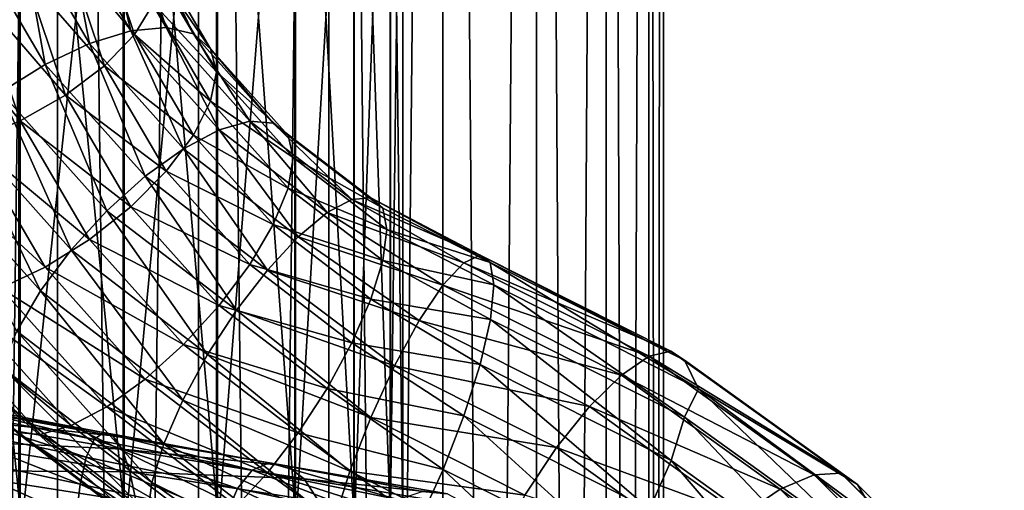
# Model space of a CAD drawing. Header units: metres. Extents: x -40 to 117, y -433 to 89.
# Tile 191 of 256: x 2 to 19, y -185 to -177. Entities that reach past the tile are written whole.
import ezdxf

# ---------------------------------------------------------------- set-up
doc = ezdxf.new("R2010")
doc.units = ezdxf.units.M
doc.layers.add('solid_506114_24501146', color=7, linetype='CONTINUOUS')
doc.layers.add('solid_506114_24501146_02', color=7, linetype='CONTINUOUS')

msp = doc.modelspace()

# ---------------------------------------------------------------- linework, layer by layer
at = {"layer": 'solid_506114_24501146'}
for points in [[(2.536174, -315.395081, 287.087769), (2.536174, -120.600121, 252.740158), (0, -120.55674, 252.986145)], [(2.536174, -315.395081, 287.087769), (0, -120.55674, 252.986145), (0, -315.351715, 287.333771)], [(4.974885, -315.52356, 286.359222), (4.974885, -120.728577, 252.011612), (2.536174, -120.600121, 252.740158)], [(2.536174, -315.395081, 287.087769), (4.974885, -315.52356, 286.359222), (2.536174, -120.600121, 252.740158)], [(7.222413, -315.732147, 285.176147), (7.222413, -120.937187, 250.828537), (4.974885, -120.728577, 252.011612)], [(4.974885, -315.52356, 286.359222), (7.222413, -315.732147, 285.176147), (4.974885, -120.728577, 252.011612)], [(9.192389, -316.012909, 283.583984), (9.192389, -121.217926, 249.236389), (7.222413, -120.937187, 250.828537)], [(7.222413, -315.732147, 285.176147), (9.192389, -316.012909, 283.583984), (7.222413, -120.937187, 250.828537)], [(4.974885, -319.694733, 262.703278), (4.974885, -124.899757, 228.355682), (7.222413, -124.691147, 229.538757)], [(7.222413, -319.486115, 263.886383), (4.974885, -319.694733, 262.703278), (7.222413, -124.691147, 229.538757)], [(2.536174, -319.823181, 261.974762), (2.536174, -125.028221, 227.627151), (4.974885, -124.899757, 228.355682)], [(4.974885, -319.694733, 262.703278), (2.536174, -319.823181, 261.974762), (4.974885, -124.899757, 228.355682)], [(0, -319.866577, 261.72876), (0, -125.071594, 227.381149), (2.536174, -125.028221, 227.627151)], [(2.536174, -319.823181, 261.974762), (0, -319.866577, 261.72876), (2.536174, -125.028221, 227.627151)], [(0, -166.945862, 996.86322), (1.891428, -185.22261, 998.762024), (1.891428, -166.974472, 996.651978)], [(0, -166.945862, 996.86322), (0, -185.213043, 998.974976), (1.891428, -185.22261, 998.762024)], [(1.891428, -166.974472, 996.651978), (3.68973, -185.250854, 998.132935), (3.68973, -167.05899, 996.028015)], [(1.891428, -166.974472, 996.651978), (1.891428, -185.22261, 998.762024), (3.68973, -185.250854, 998.132935)], [(3.68973, -167.05899, 996.028015), (5.302645, -185.296356, 997.119385), (5.302645, -167.19516, 995.022644)], [(3.68973, -167.05899, 996.028015), (3.68973, -185.250854, 998.132935), (5.302645, -185.296356, 997.119385)], [(5.302645, -167.19516, 995.022644), (6.649134, -185.356842, 995.772278), (6.649134, -167.376144, 993.686462)], [(5.302645, -167.19516, 995.022644), (5.302645, -185.296356, 997.119385), (6.649134, -185.356842, 995.772278)], [(7.651602, -168.584152, 984.768005), (6.634851, -185.83287, 985.170776), (6.634851, -168.800522, 983.170715)], [(7.651602, -168.584152, 984.768005), (7.651602, -185.760559, 986.781128), (6.634851, -185.83287, 985.170776)], [(6.634851, -168.800522, 983.170715), (5.284738, -185.893204, 983.827209), (5.284738, -168.981033, 981.838074)], [(6.634851, -168.800522, 983.170715), (6.634851, -185.83287, 985.170776), (5.284738, -185.893204, 983.827209)], [(3.669097, -169.116638, 980.836975), (1.869106, -185.966568, 982.193726), (1.869106, -169.200516, 980.217773)], [(3.669097, -169.116638, 980.836975), (3.669097, -185.938538, 982.817993), (1.869106, -185.966568, 982.193726)], [(5.284738, -168.981033, 981.838074), (3.669097, -185.938538, 982.817993), (3.669097, -169.116638, 980.836975)], [(5.284738, -168.981033, 981.838074), (5.284738, -185.893204, 983.827209), (3.669097, -185.938538, 982.817993)], [(3.091116, -177.198074, 480.623566), (1.891245, -175.15361, 481.803925), (2.676362, -175.059906, 482.26178)], [(3.80437, -176.981918, 481.1521), (2.676362, -175.059906, 482.26178), (3.350557, -175.107407, 482.876617)], [(3.80437, -176.981918, 481.1521), (3.091116, -177.198074, 480.623566), (2.676362, -175.059906, 482.26178)], [(2.325701, -177.558029, 480.278015), (1.048712, -175.382172, 481.534271), (1.891245, -175.15361, 481.803925)], [(3.091116, -177.198074, 480.623566), (2.325701, -177.558029, 480.278015), (1.891245, -175.15361, 481.803925)], [(3.867885, -177.042892, 486.637604), (3.241939, -175.172287, 487.717621), (2.695522, -175.624741, 488.293396)], [(3.867885, -177.042892, 486.637604), (4.19309, -176.509598, 485.970795), (3.241939, -175.172287, 487.717621)], [(4.416854, -176.924271, 481.827637), (3.350557, -175.107407, 482.876617), (3.867885, -175.292892, 483.606537)], [(4.416854, -176.924271, 481.827637), (3.80437, -176.981918, 481.1521), (3.350557, -175.107407, 482.876617)], [(2.325701, -177.558029, 480.278015), (1.560287, -178.037247, 480.139069), (1.048712, -175.382172, 481.534271)], [(4.88683, -177.029083, 482.604156), (3.867885, -175.292892, 483.606537), (4.19309, -175.603729, 484.401794)], [(4.88683, -177.029083, 482.604156), (4.416854, -176.924271, 481.827637), (3.867885, -175.292892, 483.606537)], [(5.182269, -177.289185, 483.42868), (4.19309, -175.603729, 484.401794), (4.304012, -176.018723, 485.208191)], [(5.182269, -177.289185, 483.42868), (4.88683, -177.029083, 482.604156), (4.19309, -175.603729, 484.401794)], [(3.350557, -177.582275, 487.163208), (2.695522, -175.624741, 488.293396), (1.983418, -176.020172, 488.707367)], [(3.350557, -177.582275, 487.163208), (3.867885, -177.042892, 486.637604), (2.695522, -175.624741, 488.293396)], [(2.676362, -178.090988, 487.51178), (1.983418, -176.020172, 488.707367), (1.154155, -176.331604, 488.931305)], [(2.676362, -178.090988, 487.51178), (3.350557, -177.582275, 487.163208), (1.983418, -176.020172, 488.707367)], [(5.283038, -177.68689, 484.245087), (4.304012, -176.018723, 485.208191), (4.19309, -176.509598, 485.970795)], [(5.182269, -177.289185, 483.42868), (4.304012, -176.018723, 485.208191), (5.283038, -177.68689, 484.245087)], [(1.891245, -178.534363, 487.659546), (1.154155, -176.331604, 488.931305), (0.264247, -176.537842, 488.949921)], [(1.891245, -178.534363, 487.659546), (2.676362, -178.090988, 487.51178), (1.154155, -176.331604, 488.931305)], [(1.048712, -178.882172, 487.596436), (1.891245, -178.534363, 487.659546), (0.264247, -176.537842, 488.949921)], [(5.182269, -178.195053, 484.997681), (4.19309, -176.509598, 485.970795), (3.867885, -177.042892, 486.637604)], [(5.182269, -178.195053, 484.997681), (5.283038, -177.68689, 484.245087), (4.19309, -176.509598, 485.970795)], [(5.327619, -178.687271, 480.167511), (3.80437, -176.981918, 481.1521), (4.416854, -176.924271, 481.827637)], [(5.85677, -178.536331, 480.896912), (4.416854, -176.924271, 481.827637), (4.88683, -177.029083, 482.604156)], [(5.85677, -178.536331, 480.896912), (5.327619, -178.687271, 480.167511), (4.416854, -176.924271, 481.827637)], [(4.711409, -179.01207, 479.576233), (3.091116, -177.198074, 480.623566), (3.80437, -176.981918, 481.1521)], [(4.88683, -178.779083, 485.635223), (3.867885, -177.042892, 486.637604), (3.350557, -177.582275, 487.163208)], [(5.327619, -178.687271, 480.167511), (4.711409, -179.01207, 479.576233), (3.80437, -176.981918, 481.1521)], [(4.88683, -178.779083, 485.635223), (5.182269, -178.195053, 484.997681), (3.867885, -177.042892, 486.637604)], [(6.262802, -178.56955, 481.714752), (4.88683, -177.029083, 482.604156), (5.182269, -177.289185, 483.42868)], [(6.262802, -178.56955, 481.714752), (5.85677, -178.536331, 480.896912), (4.88683, -177.029083, 482.604156)], [(4.050134, -179.488617, 479.163391), (2.325701, -177.558029, 480.278015), (3.091116, -177.198074, 480.623566)], [(4.711409, -179.01207, 479.576233), (4.050134, -179.488617, 479.163391), (3.091116, -177.198074, 480.623566)], [(6.518044, -178.784653, 482.565277), (5.182269, -177.289185, 483.42868), (5.283038, -177.68689, 484.245087)], [(6.518044, -178.784653, 482.565277), (6.262802, -178.56955, 481.714752), (5.182269, -177.289185, 483.42868)], [(3.38886, -180.084427, 478.957123), (1.560287, -178.037247, 480.139069), (2.325701, -177.558029, 480.278015)], [(4.050134, -179.488617, 479.163391), (3.38886, -180.084427, 478.957123), (2.325701, -177.558029, 480.278015)], [(4.416854, -179.399139, 486.114258), (3.350557, -177.582275, 487.163208), (2.676362, -178.090988, 487.51178)], [(4.416854, -179.399139, 486.114258), (4.88683, -178.779083, 485.635223), (3.350557, -177.582275, 487.163208)], [(6.605103, -179.166992, 483.390533), (5.283038, -177.68689, 484.245087), (5.182269, -178.195053, 484.997681)], [(6.518044, -178.784653, 482.565277), (5.283038, -177.68689, 484.245087), (6.605103, -179.166992, 483.390533)], [(2.77265, -180.758881, 478.971466), (0.847033, -178.603058, 480.216125), (1.560287, -178.037247, 480.139069)], [(3.38886, -180.084427, 478.957123), (2.77265, -180.758881, 478.971466), (1.560287, -178.037247, 480.139069)], [(3.80437, -180.013, 486.4021), (2.676362, -178.090988, 487.51178), (1.891245, -178.534363, 487.659546)], [(3.80437, -180.013, 486.4021), (4.416854, -179.399139, 486.114258), (2.676362, -178.090988, 487.51178)], [(6.518044, -179.690521, 484.134277), (5.182269, -178.195053, 484.997681), (4.88683, -178.779083, 485.635223)], [(6.518044, -179.690521, 484.134277), (6.605103, -179.166992, 483.390533), (5.182269, -178.195053, 484.997681)], [(2.243499, -181.466034, 479.205444), (0.234549, -179.216919, 480.503967), (0.847033, -178.603058, 480.216125)], [(2.77265, -180.758881, 478.971466), (2.243499, -181.466034, 479.205444), (0.847033, -178.603058, 480.216125)], [(3.091116, -180.578812, 486.479156), (1.891245, -178.534363, 487.659546), (1.048712, -178.882172, 487.596436)], [(3.091116, -180.578812, 486.479156), (3.80437, -180.013, 486.4021), (1.891245, -178.534363, 487.659546)], [(7.192333, -180.115753, 479.342773), (5.327619, -178.687271, 480.167511), (5.85677, -178.536331, 480.896912)], [(7.619471, -179.886658, 480.11731), (5.85677, -178.536331, 480.896912), (6.262802, -178.56955, 481.714752)], [(7.619471, -179.886658, 480.11731), (7.192333, -180.115753, 479.342773), (5.85677, -178.536331, 480.896912)], [(7.947225, -179.859909, 480.969757), (6.262802, -178.56955, 481.714752), (6.518044, -178.784653, 482.565277)], [(7.947225, -179.859909, 480.969757), (7.619471, -179.886658, 480.11731), (6.262802, -178.56955, 481.714752)], [(6.262802, -180.31955, 484.74585), (4.88683, -178.779083, 485.635223), (4.416854, -179.399139, 486.114258)], [(6.694921, -180.531555, 478.698975), (4.711409, -179.01207, 479.576233), (5.327619, -178.687271, 480.167511)], [(6.262802, -180.31955, 484.74585), (6.518044, -179.690521, 484.134277), (4.88683, -178.779083, 485.635223)], [(7.192333, -180.115753, 479.342773), (6.694921, -180.531555, 478.698975), (5.327619, -178.687271, 480.167511)], [(8.153259, -180.037323, 481.842041), (6.518044, -178.784653, 482.565277), (6.605103, -179.166992, 483.390533)], [(8.153259, -180.037323, 481.842041), (7.947225, -179.859909, 480.969757), (6.518044, -178.784653, 482.565277)], [(2.325701, -181.058029, 486.34021), (1.048712, -178.882172, 487.596436), (0.206178, -179.110718, 487.326782)], [(2.325701, -181.058029, 486.34021), (3.091116, -180.578812, 486.479156), (1.048712, -178.882172, 487.596436)], [(1.560287, -181.417984, 485.994659), (2.325701, -181.058029, 486.34021), (0.206178, -179.110718, 487.326782)], [(6.161132, -181.105774, 478.229736), (4.050134, -179.488617, 479.163391), (4.711409, -179.01207, 479.576233)], [(6.694921, -180.531555, 478.698975), (6.161132, -181.105774, 478.229736), (4.711409, -179.01207, 479.576233)], [(8.223535, -180.406815, 482.674744), (6.605103, -179.166992, 483.390533), (6.518044, -179.690521, 484.134277)], [(2.243499, -181.466034, 479.205444), (1.837466, -182.157684, 479.643127), (0.234549, -179.216919, 480.503967)], [(5.627343, -181.79924, 477.967072), (3.38886, -180.084427, 478.957123), (4.050134, -179.488617, 479.163391)], [(5.85677, -181.0112, 485.183533), (4.416854, -179.399139, 486.114258), (3.80437, -180.013, 486.4021)], [(6.161132, -181.105774, 478.229736), (5.627343, -181.79924, 477.967072), (4.050134, -179.488617, 479.163391)], [(5.85677, -181.0112, 485.183533), (6.262802, -180.31955, 484.74585), (4.416854, -179.399139, 486.114258)], [(8.153259, -180.943192, 483.411041), (6.518044, -179.690521, 484.134277), (6.262802, -180.31955, 484.74585)], [(8.153259, -180.943192, 483.411041), (8.223535, -180.406815, 482.674744), (6.518044, -179.690521, 484.134277)], [(5.327619, -181.718353, 485.417511), (3.80437, -180.013, 486.4021), (3.091116, -180.578812, 486.479156)], [(5.327619, -181.718353, 485.417511), (5.85677, -181.0112, 485.183533), (3.80437, -180.013, 486.4021)], [(5.12993, -182.564697, 477.928864), (2.77265, -180.758881, 478.971466), (3.38886, -180.084427, 478.957123)], [(5.627343, -181.79924, 477.967072), (5.12993, -182.564697, 477.928864), (3.38886, -180.084427, 478.957123)], [(9.193382, -181.369156, 478.441437), (6.694921, -180.531555, 478.698975), (7.192333, -180.115753, 479.342773)], [(9.553072, -180.98172, 479.286957), (9.193382, -181.369156, 478.441437), (7.192333, -180.115753, 479.342773)], [(7.947225, -181.609909, 484.000854), (6.262802, -180.31955, 484.74585), (5.85677, -181.0112, 485.183533)], [(7.947225, -181.609909, 484.000854), (8.153259, -180.943192, 483.411041), (6.262802, -180.31955, 484.74585)], [(8.783204, -181.978043, 477.766602), (6.161132, -181.105774, 478.229736), (6.694921, -180.531555, 478.698975)], [(9.193382, -181.369156, 478.441437), (8.783204, -181.978043, 477.766602), (6.694921, -180.531555, 478.698975)], [(4.711409, -182.392807, 485.431854), (3.091116, -180.578812, 486.479156), (2.325701, -181.058029, 486.34021)], [(4.711409, -182.392807, 485.431854), (5.327619, -181.718353, 485.417511), (3.091116, -180.578812, 486.479156)], [(4.702793, -183.350006, 478.117737), (2.243499, -181.466034, 479.205444), (2.77265, -180.758881, 478.971466)], [(5.12993, -182.564697, 477.928864), (4.702793, -183.350006, 478.117737), (2.77265, -180.758881, 478.971466)], [(7.619471, -182.361526, 484.4039), (5.85677, -181.0112, 485.183533), (5.327619, -181.718353, 485.417511)], [(7.619471, -182.361526, 484.4039), (7.947225, -181.609909, 484.000854), (5.85677, -181.0112, 485.183533)], [(4.050134, -182.988617, 485.225586), (2.325701, -181.058029, 486.34021), (1.560287, -181.417984, 485.994659)], [(4.050134, -182.988617, 485.225586), (4.711409, -182.392807, 485.431854), (2.325701, -181.058029, 486.34021)], [(8.355836, -182.758957, 477.31723), (5.627343, -181.79924, 477.967072), (6.161132, -181.105774, 478.229736)], [(8.783204, -181.978043, 477.766602), (8.355836, -182.758957, 477.31723), (6.161132, -181.105774, 478.229736)], [(3.38886, -183.465164, 484.812744), (1.560287, -181.417984, 485.994659), (0.847033, -181.634155, 485.466125)], [(3.38886, -183.465164, 484.812744), (4.050134, -182.988617, 485.225586), (1.560287, -181.417984, 485.994659)], [(4.375039, -184.101624, 478.520813), (1.837466, -182.157684, 479.643127), (2.243499, -181.466034, 479.205444)], [(4.702793, -183.350006, 478.117737), (4.375039, -184.101624, 478.520813), (2.243499, -181.466034, 479.205444)], [(2.243499, -183.940903, 483.492065), (0.234549, -181.691788, 484.790588), (-0.235427, -181.58699, 484.014069)], [(1.837466, -183.907684, 482.674225), (2.243499, -183.940903, 483.492065), (-0.235427, -181.58699, 484.014069)], [(2.77265, -183.789978, 484.221466), (0.847033, -181.634155, 485.466125), (0.234549, -181.691788, 484.790588)], [(2.243499, -183.940903, 483.492065), (2.77265, -183.789978, 484.221466), (0.234549, -181.691788, 484.790588)], [(2.77265, -183.789978, 484.221466), (3.38886, -183.465164, 484.812744), (0.847033, -181.634155, 485.466125)], [(7.192333, -183.146835, 484.592773), (5.327619, -181.718353, 485.417511), (4.711409, -182.392807, 485.431854)], [(7.192333, -183.146835, 484.592773), (7.619471, -182.361526, 484.4039), (5.327619, -181.718353, 485.417511)], [(7.945969, -183.648483, 477.129791), (5.12993, -182.564697, 477.928864), (5.627343, -181.79924, 477.967072)], [(8.355836, -182.758957, 477.31723), (7.945969, -183.648483, 477.129791), (5.627343, -181.79924, 477.967072)], [(4.169004, -184.768341, 479.110596), (1.582224, -182.786713, 480.2547), (1.837466, -182.157684, 479.643127)], [(4.375039, -184.101624, 478.520813), (4.169004, -184.768341, 479.110596), (1.837466, -182.157684, 479.643127)], [(6.694921, -183.912308, 484.554565), (4.711409, -182.392807, 485.431854), (4.050134, -182.988617, 485.225586)], [(6.694921, -183.912308, 484.554565), (7.192333, -183.146835, 484.592773), (4.711409, -182.392807, 485.431854)], [(9.555984, -183.619888, 483.868683), (7.619471, -182.361526, 484.4039), (7.192333, -183.146835, 484.592773)], [(7.586873, -184.574448, 477.219513), (4.702793, -183.350006, 478.117737), (5.12993, -182.564697, 477.928864)], [(7.945969, -183.648483, 477.129791), (7.586873, -184.574448, 477.219513), (5.12993, -182.564697, 477.928864)], [(1.582224, -182.786713, 480.2547), (4.098729, -185.304718, 479.846924), (1.495165, -183.310242, 480.998444)], [(4.169004, -184.768341, 479.110596), (4.098729, -185.304718, 479.846924), (1.582224, -182.786713, 480.2547)], [(6.161132, -184.605774, 484.291901), (4.050134, -182.988617, 485.225586), (3.38886, -183.465164, 484.812744)], [(6.161132, -184.605774, 484.291901), (6.694921, -183.912308, 484.554565), (4.050134, -182.988617, 485.225586)], [(9.196888, -184.545853, 483.958405), (7.192333, -183.146835, 484.592773), (6.694921, -183.912308, 484.554565)], [(9.196888, -184.545853, 483.958405), (9.555984, -183.619888, 483.868683), (7.192333, -183.146835, 484.592773)], [(0.329553, -183.463516, 977.427063), (3.1717, -184.029343, 977.804504), (0.345954, -183.344696, 976.664001)], [(0.345954, -183.344696, 976.664001), (3.329552, -183.906509, 977.05835), (0.363095, -183.405792, 975.881104)], [(3.1717, -184.029343, 977.804504), (3.329552, -183.906509, 977.05835), (0.345954, -183.344696, 976.664001)], [(0.363095, -183.405792, 975.881104), (3.494518, -183.963776, 976.292542), (0.379509, -183.639313, 975.145081)], [(3.329552, -183.906509, 977.05835), (3.494518, -183.963776, 976.292542), (0.363095, -183.405792, 975.881104)], [(4.169004, -185.67421, 480.679596), (1.582224, -183.692581, 481.8237), (1.495165, -183.310242, 480.998444)], [(4.098729, -185.304718, 479.846924), (4.169004, -185.67421, 480.679596), (1.495165, -183.310242, 480.998444)], [(7.307699, -185.461655, 477.579102), (4.375039, -184.101624, 478.520813), (4.702793, -183.350006, 478.117737)], [(7.586873, -184.574448, 477.219513), (7.307699, -185.461655, 477.579102), (4.702793, -183.350006, 478.117737)], [(0.315318, -183.766861, 978.104553), (3.034705, -184.336548, 978.466736), (0.329553, -183.463516, 977.427063)], [(3.034705, -184.336548, 978.466736), (3.1717, -184.029343, 977.804504), (0.329553, -183.463516, 977.427063)], [(5.627343, -185.179977, 483.822693), (3.38886, -183.465164, 484.812744), (2.77265, -183.789978, 484.221466)], [(5.627343, -185.179977, 483.822693), (6.161132, -184.605774, 484.291901), (3.38886, -183.465164, 484.812744)], [(0.379509, -183.639313, 975.145081), (3.652496, -184.194061, 975.572327), (0.393769, -184.03595, 974.520447)], [(3.494518, -183.963776, 976.292542), (3.652496, -184.194061, 975.572327), (0.379509, -183.639313, 975.145081)], [(4.375039, -185.851624, 481.55188), (1.837466, -183.907684, 482.674225), (1.582224, -183.692581, 481.8237)], [(4.169004, -185.67421, 480.679596), (4.375039, -185.851624, 481.55188), (1.582224, -183.692581, 481.8237)], [(0.304256, -184.228851, 978.647339), (2.92824, -184.80191, 978.996887), (0.315318, -183.766861, 978.104553)], [(2.92824, -184.80191, 978.996887), (3.034705, -184.336548, 978.466736), (0.315318, -183.766861, 978.104553)], [(4.702793, -185.824875, 482.404358), (2.243499, -183.940903, 483.492065), (1.837466, -183.907684, 482.674225)], [(4.375039, -185.851624, 481.55188), (4.702793, -185.824875, 482.404358), (1.837466, -183.907684, 482.674225)], [(5.12993, -185.595795, 483.178864), (2.77265, -183.789978, 484.221466), (2.243499, -183.940903, 483.492065)], [(5.12993, -185.595795, 483.178864), (5.627343, -185.179977, 483.822693), (2.77265, -183.789978, 484.221466)], [(3.1717, -184.029343, 977.804504), (5.89976, -184.55957, 978.709167), (3.329552, -183.906509, 977.05835)], [(3.329552, -183.906509, 977.05835), (6.193384, -184.430389, 978.006165), (3.494518, -183.963776, 976.292542)], [(5.89976, -184.55957, 978.709167), (6.193384, -184.430389, 978.006165), (3.329552, -183.906509, 977.05835)], [(8.787021, -185.435379, 483.770966), (6.694921, -183.912308, 484.554565), (6.161132, -184.605774, 484.291901)], [(8.787021, -185.435379, 483.770966), (9.196888, -184.545853, 483.958405), (6.694921, -183.912308, 484.554565)], [(0.393769, -184.03595, 974.520447), (3.78973, -184.588364, 974.960876), (0.404862, -184.561569, 974.05011)], [(3.652496, -184.194061, 975.572327), (3.78973, -184.588364, 974.960876), (0.393769, -184.03595, 974.520447)], [(4.702793, -185.824875, 482.404358), (5.12993, -185.595795, 483.178864), (2.243499, -183.940903, 483.492065)], [(3.034705, -184.336548, 978.466736), (5.644932, -184.873123, 979.333252), (3.1717, -184.029343, 977.804504)], [(5.644932, -184.873123, 979.333252), (5.89976, -184.55957, 978.709167), (3.1717, -184.029343, 977.804504)], [(3.494518, -183.963776, 976.292542), (6.500241, -184.481949, 977.284973), (3.652496, -184.194061, 975.572327)], [(6.193384, -184.430389, 978.006165), (6.500241, -184.481949, 977.284973), (3.494518, -183.963776, 976.292542)], [(7.131108, -186.238113, 478.179382), (4.169004, -184.768341, 479.110596), (4.375039, -184.101624, 478.520813)], [(7.307699, -185.461655, 477.579102), (7.131108, -186.238113, 478.179382), (4.375039, -184.101624, 478.520813)], [(0.297103, -184.803436, 979.017151), (2.859398, -185.37915, 979.357727), (0.304256, -184.228851, 978.647339)], [(2.859398, -185.37915, 979.357727), (2.92824, -184.80191, 978.996887), (0.304256, -184.228851, 978.647339)], [(3.652496, -184.194061, 975.572327), (6.794101, -184.707748, 976.607056), (3.78973, -184.588364, 974.960876)], [(6.500241, -184.481949, 977.284973), (6.794101, -184.707748, 976.607056), (3.652496, -184.194061, 975.572327)], [(2.92824, -184.80191, 978.996887), (5.446895, -185.344345, 979.833191), (3.034705, -184.336548, 978.466736)], [(5.446895, -185.344345, 979.833191), (5.644932, -184.873123, 979.333252), (3.034705, -184.336548, 978.466736)], [(5.89976, -184.55957, 978.709167), (8.416328, -185.061401, 980.109741), (6.193384, -184.430389, 978.006165)], [(6.193384, -184.430389, 978.006165), (8.835199, -184.923965, 979.474731), (6.500241, -184.481949, 977.284973)], [(8.416328, -185.061401, 980.109741), (8.835199, -184.923965, 979.474731), (6.193384, -184.430389, 978.006165)], [(0.404862, -184.561569, 974.05011), (3.896501, -185.112762, 974.500122), (0.412054, -185.166733, 973.763245)], [(3.78973, -184.588364, 974.960876), (3.896501, -185.112762, 974.500122), (0.404862, -184.561569, 974.05011)], [(3.78973, -184.588364, 974.960876), (7.049374, -185.099396, 976.031738), (3.896501, -185.112762, 974.500122)], [(6.794101, -184.707748, 976.607056), (7.049374, -185.099396, 976.031738), (3.78973, -184.588364, 974.960876)], [(8.359653, -186.216278, 483.321594), (6.161132, -184.605774, 484.291901), (5.627343, -185.179977, 483.822693)], [(5.644932, -184.873123, 979.333252), (8.052803, -185.383469, 980.674316), (5.89976, -184.55957, 978.709167)], [(8.052803, -185.383469, 980.674316), (8.416328, -185.061401, 980.109741), (5.89976, -184.55957, 978.709167)], [(8.359653, -186.216278, 483.321594), (8.787021, -185.435379, 483.770966), (6.161132, -184.605774, 484.291901)], [(6.500241, -184.481949, 977.284973), (9.272948, -184.968307, 978.824036), (6.794101, -184.707748, 976.607056)], [(8.835199, -184.923965, 979.474731), (9.272948, -184.968307, 978.824036), (6.500241, -184.481949, 977.284973)], [(4.169004, -184.768341, 479.110596), (7.071429, -186.835785, 478.962952), (4.098729, -185.304718, 479.846924)], [(7.131108, -186.238113, 478.179382), (7.071429, -186.835785, 478.962952), (4.169004, -184.768341, 479.110596)], [(6.794101, -184.707748, 976.607056), (9.692155, -185.188751, 978.213196), (7.049374, -185.099396, 976.031738)], [(9.272948, -184.968307, 978.824036), (9.692155, -185.188751, 978.213196), (6.794101, -184.707748, 976.607056)], [(0.297103, -184.803436, 979.017151), (0.537722, -185.492386, 979.187134), (1.923907, -185.808319, 979.335327)], [(0.297103, -184.803436, 979.017151), (1.923907, -185.808319, 979.335327), (2.859398, -185.37915, 979.357727)], [(2.859398, -185.37915, 979.357727), (5.318839, -185.926498, 980.173645), (2.92824, -184.80191, 978.996887)], [(5.318839, -185.926498, 980.173645), (5.446895, -185.344345, 979.833191), (2.92824, -184.80191, 978.996887)], [(5.446895, -185.344345, 979.833191), (7.770292, -185.862717, 981.12738), (5.644932, -184.873123, 979.333252)], [(7.770292, -185.862717, 981.12738), (8.052803, -185.383469, 980.674316), (5.644932, -184.873123, 979.333252)]]:
    msp.add_3dface(points, dxfattribs=at)
at = {"layer": 'solid_506114_24501146_02'}
for points in [[(10.809105, -316.35498, 281.643951), (10.809105, -121.560013, 247.296341), (9.192389, -121.217926, 249.236389)], [(9.192389, -316.012909, 283.583984), (10.809105, -316.35498, 281.643951), (9.192389, -121.217926, 249.236389)], [(12.010434, -316.74527, 279.430573), (12.010434, -121.950287, 245.082962), (10.809105, -121.560013, 247.296341)], [(10.809105, -316.35498, 281.643951), (12.010434, -316.74527, 279.430573), (10.809105, -121.560013, 247.296341)], [(12.750209, -317.168732, 277.0289), (12.750209, -122.373764, 242.68129), (12.010434, -121.950287, 245.082962)], [(12.010434, -316.74527, 279.430573), (12.750209, -317.168732, 277.0289), (12.010434, -121.950287, 245.082962)], [(13, -317.609131, 274.53125), (13, -122.814171, 240.183655), (12.750209, -122.373764, 242.68129)], [(12.750209, -317.168732, 277.0289), (13, -317.609131, 274.53125), (12.750209, -122.373764, 242.68129)], [(12.750209, -318.04953, 272.03363), (12.750209, -123.25457, 237.686005), (13, -122.814171, 240.183655)], [(13, -317.609131, 274.53125), (12.750209, -318.04953, 272.03363), (13, -122.814171, 240.183655)], [(12.010434, -318.473022, 269.631958), (12.010434, -123.678047, 235.284348), (12.750209, -123.25457, 237.686005)], [(12.750209, -318.04953, 272.03363), (12.010434, -318.473022, 269.631958), (12.750209, -123.25457, 237.686005)], [(10.809105, -318.863312, 267.418579), (10.809105, -124.068329, 233.070969), (12.010434, -123.678047, 235.284348)], [(12.010434, -318.473022, 269.631958), (10.809105, -318.863312, 267.418579), (12.010434, -123.678047, 235.284348)], [(9.192389, -319.205383, 265.478516), (9.192389, -124.410408, 231.13092), (10.809105, -124.068329, 233.070969)], [(10.809105, -318.863312, 267.418579), (9.192389, -319.205383, 265.478516), (10.809105, -124.068329, 233.070969)], [(7.222413, -319.486115, 263.886383), (7.222413, -124.691147, 229.538757), (9.192389, -124.410408, 231.13092)], [(9.192389, -319.205383, 265.478516), (7.222413, -319.486115, 263.886383), (9.192389, -124.410408, 231.13092)], [(6.649134, -167.376144, 993.686462), (7.661542, -185.42926, 994.159302), (7.661542, -167.592865, 992.086487)], [(6.649134, -167.376144, 993.686462), (6.649134, -185.356842, 995.772278), (7.661542, -185.42926, 994.159302)], [(7.661542, -167.592865, 992.086487), (8.289004, -185.509979, 992.36145), (8.289004, -167.834412, 990.303223)], [(7.661542, -167.592865, 992.086487), (7.661542, -185.42926, 994.159302), (8.289004, -185.509979, 992.36145)], [(8.289004, -167.834412, 990.303223), (8.499992, -185.594955, 990.469116), (8.499992, -168.088654, 988.426147)], [(8.289004, -167.834412, 990.303223), (8.289004, -185.509979, 992.36145), (8.499992, -185.594955, 990.469116)], [(8.499992, -168.088654, 988.426147), (8.283906, -185.679901, 988.577271), (8.283906, -168.342834, 986.549683)], [(8.499992, -168.088654, 988.426147), (8.499992, -185.594955, 990.469116), (8.283906, -185.679901, 988.577271)], [(8.283906, -168.342834, 986.549683), (7.651602, -185.760559, 986.781128), (7.651602, -168.584152, 984.768005)], [(8.283906, -168.342834, 986.549683), (8.283906, -185.679901, 988.577271), (7.651602, -185.760559, 986.781128)], [(8.153259, -180.037323, 481.842041), (6.605103, -179.166992, 483.390533), (8.223535, -180.406815, 482.674744)], [(9.553072, -180.98172, 479.286957), (7.192333, -180.115753, 479.342773), (7.619471, -179.886658, 480.11731)], [(9.833077, -180.847183, 480.234528), (7.619471, -179.886658, 480.11731), (7.947225, -179.859909, 480.969757)], [(9.833077, -180.847183, 480.234528), (9.553072, -180.98172, 479.286957), (7.619471, -179.886658, 480.11731)], [(10.010668, -180.976456, 481.207245), (7.947225, -179.859909, 480.969757), (8.153259, -180.037323, 481.842041)], [(10.010668, -180.976456, 481.207245), (9.833077, -180.847183, 480.234528), (7.947225, -179.859909, 480.969757)], [(10.010668, -180.976456, 481.207245), (8.153259, -180.037323, 481.842041), (8.223535, -180.406815, 482.674744)], [(10.071428, -181.358551, 482.125244), (8.223535, -180.406815, 482.674744), (8.153259, -180.943192, 483.411041)], [(10.010668, -180.976456, 481.207245), (8.223535, -180.406815, 482.674744), (10.071428, -181.358551, 482.125244)], [(13.127471, -182.503601, 479.278198), (9.553072, -180.98172, 479.286957), (9.833077, -180.847183, 480.234528)], [(13.364561, -182.662796, 480.233643), (9.833077, -180.847183, 480.234528), (10.010668, -180.976456, 481.207245)], [(13.364561, -182.662796, 480.233643), (13.127471, -182.503601, 479.278198), (9.833077, -180.847183, 480.234528)], [(10.011749, -181.956223, 482.908813), (8.153259, -180.943192, 483.411041), (7.947225, -181.609909, 484.000854)], [(10.011749, -181.956223, 482.908813), (10.071428, -181.358551, 482.125244), (8.153259, -180.943192, 483.411041)], [(12.753655, -182.590988, 478.357849), (9.193382, -181.369156, 478.441437), (9.553072, -180.98172, 479.286957)], [(13.127471, -182.503601, 479.278198), (12.753655, -182.590988, 478.357849), (9.553072, -180.98172, 479.286957)], [(13.605394, -183.152481, 481.089508), (10.010668, -180.976456, 481.207245), (10.071428, -181.358551, 482.125244)], [(13.364561, -182.662796, 480.233643), (10.010668, -180.976456, 481.207245), (13.605394, -183.152481, 481.089508)], [(12.273458, -182.917831, 477.547333), (8.783204, -181.978043, 477.766602), (9.193382, -181.369156, 478.441437)], [(12.753655, -182.590988, 478.357849), (12.273458, -182.917831, 477.547333), (9.193382, -181.369156, 478.441437)], [(13.366005, -183.642746, 481.935089), (10.071428, -181.358551, 482.125244), (10.011749, -181.956223, 482.908813)], [(13.366005, -183.642746, 481.935089), (13.605394, -183.152481, 481.089508), (10.071428, -181.358551, 482.125244)], [(9.835158, -182.732681, 483.509094), (7.947225, -181.609909, 484.000854), (7.619471, -182.361526, 484.4039)], [(9.835158, -182.732681, 483.509094), (10.011749, -181.956223, 482.908813), (7.947225, -181.609909, 484.000854)], [(11.725858, -183.457626, 476.912384), (8.355836, -182.758957, 477.31723), (8.783204, -181.978043, 477.766602)], [(12.273458, -182.917831, 477.547333), (11.725858, -183.457626, 476.912384), (8.783204, -181.978043, 477.766602)], [(13.13025, -184.38945, 482.552551), (10.011749, -181.956223, 482.908813), (9.835158, -182.732681, 483.509094)], [(13.13025, -184.38945, 482.552551), (13.366005, -183.642746, 481.935089), (10.011749, -181.956223, 482.908813)], [(9.555984, -183.619888, 483.868683), (9.835158, -182.732681, 483.509094), (7.619471, -182.361526, 484.4039)], [(13.127471, -182.503601, 479.278198), (16.059992, -184.609253, 478.0625), (12.753655, -182.590988, 478.357849)], [(16.350044, -184.806473, 478.995972), (16.059992, -184.609253, 478.0625), (13.127471, -182.503601, 479.278198)], [(13.364561, -182.662796, 480.233643), (16.350044, -184.806473, 478.995972), (13.127471, -182.503601, 479.278198)], [(12.757544, -185.229645, 482.939301), (9.835158, -182.732681, 483.509094), (9.555984, -183.619888, 483.868683)], [(12.757544, -185.229645, 482.939301), (13.13025, -184.38945, 482.552551), (9.835158, -182.732681, 483.509094)], [(12.753655, -182.590988, 478.357849), (15.60267, -184.636673, 477.176788), (12.273458, -182.917831, 477.547333)], [(16.059992, -184.609253, 478.0625), (15.60267, -184.636673, 477.176788), (12.753655, -182.590988, 478.357849)], [(13.364561, -182.662796, 480.233643), (13.605394, -183.152481, 481.089508), (16.350044, -184.806473, 478.995972)], [(11.155308, -184.166534, 476.504578), (7.945969, -183.648483, 477.129791), (8.355836, -182.758957, 477.31723)], [(11.725858, -183.457626, 476.912384), (11.155308, -184.166534, 476.504578), (8.355836, -182.758957, 477.31723)], [(12.273458, -182.917831, 477.547333), (15.015202, -184.886505, 476.410706), (11.725858, -183.457626, 476.912384)], [(15.60267, -184.636673, 477.176788), (15.015202, -184.886505, 476.410706), (12.273458, -182.917831, 477.547333)], [(13.366005, -183.642746, 481.935089), (16.35181, -185.786667, 480.697296), (13.605394, -183.152481, 481.089508)], [(16.35181, -185.786667, 480.697296), (16.725967, -185.450607, 479.762695), (13.605394, -183.152481, 481.089508)], [(16.350044, -184.806473, 478.995972), (13.605394, -183.152481, 481.089508), (16.725967, -185.450607, 479.762695)], [(11.725858, -183.457626, 476.912384), (14.345275, -185.338455, 475.826477), (11.155308, -184.166534, 476.504578)], [(15.015202, -184.886505, 476.410706), (14.345275, -185.338455, 475.826477), (11.725858, -183.457626, 476.912384)], [(10.608122, -184.987015, 476.356995), (7.586873, -184.574448, 477.219513), (7.945969, -183.648483, 477.129791)], [(11.155308, -184.166534, 476.504578), (10.608122, -184.987015, 476.356995), (7.945969, -183.648483, 477.129791)], [(12.278139, -186.095108, 483.063934), (9.555984, -183.619888, 483.868683), (9.196888, -184.545853, 483.958405)], [(12.278139, -186.095108, 483.063934), (12.757544, -185.229645, 482.939301), (9.555984, -183.619888, 483.868683)], [(13.13025, -184.38945, 482.552551), (16.063391, -186.49556, 481.336609), (13.366005, -183.642746, 481.935089)], [(16.063391, -186.49556, 481.336609), (16.35181, -185.786667, 480.697296), (13.366005, -183.642746, 481.935089)], [(11.155308, -184.166534, 476.504578), (13.64727, -185.955841, 475.471497), (10.608122, -184.987015, 476.356995)], [(14.345275, -185.338455, 475.826477), (13.64727, -185.955841, 475.471497), (11.155308, -184.166534, 476.504578)], [(12.757544, -185.229645, 482.939301), (15.607426, -187.275955, 481.757843), (13.13025, -184.38945, 482.552551)], [(15.607426, -187.275955, 481.757843), (16.063391, -186.49556, 481.336609), (13.13025, -184.38945, 482.552551)], [(10.128717, -185.852493, 476.481628), (7.307699, -185.461655, 477.579102), (7.586873, -184.574448, 477.219513)], [(10.608122, -184.987015, 476.356995), (10.128717, -185.852493, 476.481628), (7.586873, -184.574448, 477.219513)], [(11.730952, -186.915588, 482.916382), (9.196888, -184.545853, 483.958405), (8.787021, -185.435379, 483.770966)], [(11.730952, -186.915588, 482.916382), (12.278139, -186.095108, 483.063934), (9.196888, -184.545853, 483.958405)], [(16.059992, -184.609253, 478.0625), (18.549801, -187.106094, 476.620941), (15.60267, -184.636673, 477.176788)], [(18.884819, -187.348404, 477.528381), (18.549801, -187.106094, 476.620941), (16.059992, -184.609253, 478.0625)], [(16.350044, -184.806473, 478.995972), (18.884819, -187.348404, 477.528381), (16.059992, -184.609253, 478.0625)], [(15.60267, -184.636673, 477.176788), (18.02158, -187.062408, 475.776276), (15.015202, -184.886505, 476.410706)], [(18.549801, -187.106094, 476.620941), (18.02158, -187.062408, 475.776276), (15.60267, -184.636673, 477.176788)], [(15.015202, -184.886505, 476.410706), (17.343035, -187.220901, 475.062958), (14.345275, -185.338455, 475.826477)], [(18.02158, -187.062408, 475.776276), (17.343035, -187.220901, 475.062958), (15.015202, -184.886505, 476.410706)], [(16.350044, -184.806473, 478.995972), (16.725967, -185.450607, 479.762695), (18.884819, -187.348404, 477.528381)]]:
    msp.add_3dface(points, dxfattribs=at)

doc.saveas('drawing.dxf')
